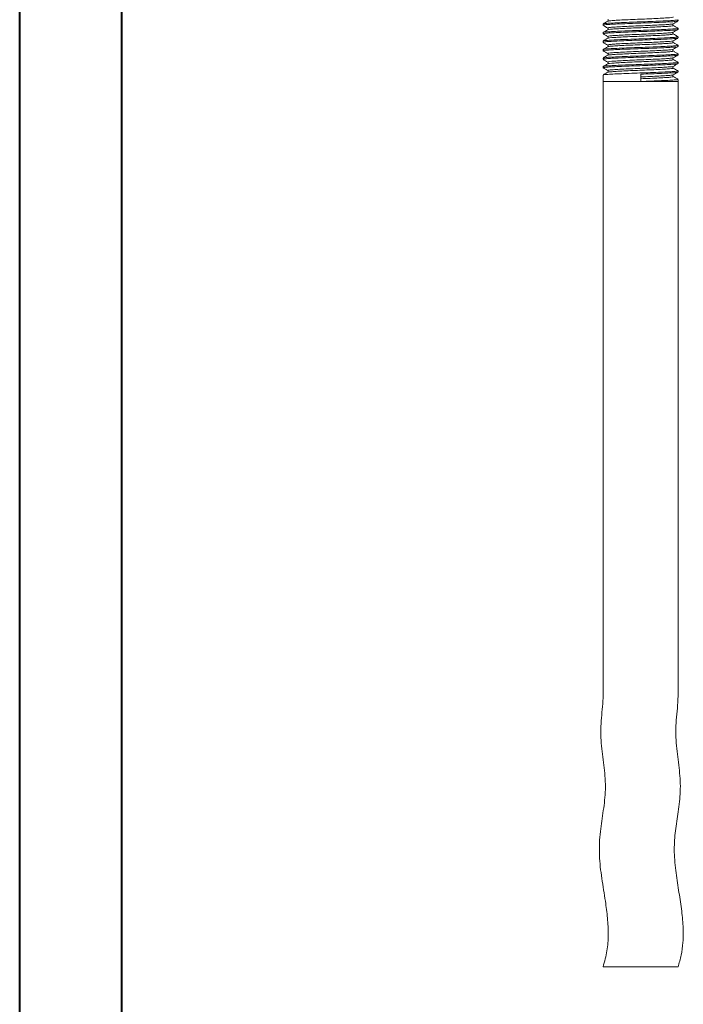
# Model space of a CAD drawing. Header units: millimetres. Extents: x 0 to 210, y 0 to 297.
# Tile 2 of 24: x 0 to 65, y 105 to 201. Entities that reach past the tile are written whole.
import ezdxf

# ---------------------------------------------------------------- set-up
doc = ezdxf.new("R2010")
doc.units = ezdxf.units.MM

msp = doc.modelspace()

# ---------------------------------------------------------------- linework, layer by layer
at = {"color": 7, "linetype": 'Continuous', "lineweight": 40}
for p, q in [((0.079, 0.215), (0.079, 297.215)), ((10.079, 5.215), (10.079, 292.215))]:
    msp.add_line(p, q, dxfattribs=at)
at = {"color": 179, "linetype": 'Continuous', "lineweight": 15}
for p, q in [((57.144, 200.683), (57.144, 200.563)), ((64.477, 200.979), (64.477, 201.1)), ((57.144, 199.85), (57.144, 199.729)), ((64.477, 200.146), (64.477, 200.266)), ((57.144, 199.016), (57.144, 198.896)), ((64.477, 199.313), (64.477, 199.433)), ((64.477, 198.479), (64.477, 198.6)), ((57.144, 198.183), (57.144, 198.063)), ((64.477, 197.646), (64.477, 197.766)), ((57.144, 197.35), (57.144, 197.229)), ((64.477, 196.813), (64.477, 196.933)), ((57.144, 196.516), (57.144, 196.396)), ((57.144, 195.683), (57.144, 195.058)), ((60.833, 195.058), (60.833, 195.772)), ((64.477, 195.979), (64.477, 196.1)), ((57.144, 195.058), (57.144, 136.688)), ((57.144, 195.058), (60.833, 195.058)), ((64.477, 195.058), (57.144, 195.058)), ((60.833, 195.058), (64.477, 195.058)), ((64.477, 195.058), (64.477, 195.266)), ((64.477, 136.688), (64.477, 195.058)), ((57.144, 108.391), (60.81, 108.391)), ((60.81, 108.391), (64.477, 108.391))]:
    msp.add_line(p, q, dxfattribs=at)
for points, knots in [([(57.609, 200.957), (57.533, 200.912), (57.38, 200.824), (57.227, 200.735), (57.15, 200.691)], [0, 0, 0, 0, 0.499948, 1, 1, 1, 1]), ([(57.152, 200.554), (57.228, 200.509), (57.381, 200.421), (57.534, 200.332), (57.611, 200.288)], [0, 0, 0, 0, 0.500068, 1, 1, 1, 1]), ([(57.61, 201.122), (57.621, 201.113), (57.643, 201.096), (57.661, 201.04), (57.643, 200.983), (57.621, 200.966), (57.611, 200.958)], [0, 0, 0, 0, 0.2483726, 0.5000013, 0.7516294, 1, 1, 1, 1]), ([(64.01, 200.541), (63.999, 200.549), (63.977, 200.566), (63.96, 200.623), (63.977, 200.679), (63.999, 200.696), (64.01, 200.705)], [0, 0, 0, 0, 0.248406, 0.5, 0.751594, 1, 1, 1, 1]), ([(64.009, 200.704), (64.086, 200.749), (64.239, 200.837), (64.392, 200.926), (64.468, 200.97)], [0, 0, 0, 0, 0.499934, 1, 1, 1, 1]), ([(64.471, 200.274), (64.394, 200.318), (64.241, 200.407), (64.088, 200.496), (64.012, 200.54)], [0, 0, 0, 0, 0.500058, 1, 1, 1, 1]), ([(57.609, 200.123), (57.533, 200.079), (57.38, 199.99), (57.227, 199.902), (57.15, 199.858)], [0, 0, 0, 0, 0.499936, 1, 1, 1, 1]), ([(57.15, 199.721), (57.227, 199.677), (57.38, 199.588), (57.533, 199.5), (57.61, 199.455)], [0, 0, 0, 0, 0.5000664, 1, 1, 1, 1]), ([(57.611, 200.288), (57.621, 200.28), (57.643, 200.263), (57.661, 200.206), (57.643, 200.15), (57.621, 200.133), (57.611, 200.124)], [0, 0, 0, 0, 0.248387, 0.499999, 0.751611, 1, 1, 1, 1]), ([(64.01, 199.707), (63.999, 199.716), (63.977, 199.733), (63.96, 199.789), (63.977, 199.846), (63.999, 199.863), (64.01, 199.872)], [0, 0, 0, 0, 0.248332, 0.500002, 0.751672, 1, 1, 1, 1]), ([(64.01, 199.872), (64.087, 199.916), (64.24, 200.005), (64.393, 200.093), (64.47, 200.137)], [0, 0, 0, 0, 0.499932, 1, 1, 1, 1]), ([(64.47, 199.441), (64.393, 199.486), (64.24, 199.574), (64.087, 199.663), (64.011, 199.707)], [0, 0, 0, 0, 0.500068, 1, 1, 1, 1]), ([(57.15, 198.888), (57.226, 198.844), (57.379, 198.755), (57.532, 198.667), (57.609, 198.623)], [0, 0, 0, 0, 0.5000589, 1, 1, 1, 1]), ([(57.611, 199.291), (57.534, 199.247), (57.381, 199.158), (57.228, 199.07), (57.152, 199.025)], [0, 0, 0, 0, 0.4999315, 1, 1, 1, 1]), ([(57.61, 199.455), (57.621, 199.447), (57.643, 199.43), (57.661, 199.373), (57.643, 199.316), (57.621, 199.299), (57.61, 199.291)], [0, 0, 0, 0, 0.2483, 0.499999, 0.751699, 1, 1, 1, 1]), ([(57.61, 198.622), (57.621, 198.613), (57.643, 198.596), (57.661, 198.54), (57.643, 198.483), (57.621, 198.466), (57.61, 198.458)], [0, 0, 0, 0, 0.248356, 0.500002, 0.751647, 1, 1, 1, 1]), ([(64.01, 198.874), (63.999, 198.883), (63.977, 198.9), (63.96, 198.956), (63.977, 199.013), (64, 199.03), (64.011, 199.038)], [0, 0, 0, 0, 0.248289, 0.4999964, 0.7517055, 1, 1, 1, 1]), ([(64.468, 198.609), (64.392, 198.653), (64.239, 198.742), (64.086, 198.831), (64.009, 198.875)], [0, 0, 0, 0, 0.500065, 1, 1, 1, 1]), ([(64.012, 199.039), (64.088, 199.083), (64.241, 199.172), (64.394, 199.26), (64.471, 199.305)], [0, 0, 0, 0, 0.499937, 1, 1, 1, 1]), ([(57.15, 198.054), (57.227, 198.01), (57.38, 197.922), (57.533, 197.833), (57.609, 197.789)], [0, 0, 0, 0, 0.500051, 1, 1, 1, 1]), ([(57.61, 197.624), (57.534, 197.58), (57.381, 197.491), (57.228, 197.403), (57.151, 197.358)], [0, 0, 0, 0, 0.499953, 1, 1, 1, 1]), ([(57.612, 198.458), (57.535, 198.414), (57.382, 198.325), (57.229, 198.237), (57.153, 198.193)], [0, 0, 0, 0, 0.4999412, 1, 1, 1, 1]), ([(57.611, 197.788), (57.621, 197.78), (57.643, 197.763), (57.661, 197.706), (57.643, 197.65), (57.621, 197.633), (57.611, 197.624)], [0, 0, 0, 0, 0.248397, 0.5, 0.751602, 1, 1, 1, 1]), ([(64.01, 198.041), (63.999, 198.049), (63.977, 198.066), (63.96, 198.123), (63.977, 198.179), (63.999, 198.196), (64.01, 198.205)], [0, 0, 0, 0, 0.248402, 0.5, 0.751597, 1, 1, 1, 1]), ([(64.468, 197.776), (64.392, 197.82), (64.239, 197.908), (64.086, 197.997), (64.009, 198.041)], [0, 0, 0, 0, 0.500053, 1, 1, 1, 1]), ([(64.011, 197.372), (64.087, 197.416), (64.24, 197.505), (64.393, 197.593), (64.469, 197.637)], [0, 0, 0, 0, 0.499952, 1, 1, 1, 1]), ([(64.012, 198.206), (64.088, 198.25), (64.241, 198.339), (64.394, 198.427), (64.471, 198.471)], [0, 0, 0, 0, 0.499945, 1, 1, 1, 1]), ([(57.609, 196.79), (57.532, 196.746), (57.379, 196.657), (57.226, 196.568), (57.15, 196.524)], [0, 0, 0, 0, 0.499942, 1, 1, 1, 1]), ([(57.152, 197.22), (57.229, 197.176), (57.382, 197.087), (57.535, 196.999), (57.611, 196.955)], [0, 0, 0, 0, 0.500051, 1, 1, 1, 1]), ([(57.61, 196.955), (57.621, 196.947), (57.643, 196.93), (57.661, 196.873), (57.643, 196.816), (57.621, 196.799), (57.61, 196.791)], [0, 0, 0, 0, 0.248282, 0.499997, 0.751712, 1, 1, 1, 1]), ([(64.01, 197.207), (63.999, 197.216), (63.977, 197.233), (63.96, 197.289), (63.977, 197.346), (63.999, 197.363), (64.01, 197.372)], [0, 0, 0, 0, 0.2483413, 0.5000027, 0.7516629, 1, 1, 1, 1]), ([(64.009, 196.538), (64.086, 196.582), (64.239, 196.67), (64.392, 196.759), (64.468, 196.803)], [0, 0, 0, 0, 0.4999447, 1, 1, 1, 1]), ([(64.471, 196.941), (64.394, 196.985), (64.241, 197.074), (64.088, 197.162), (64.012, 197.207)], [0, 0, 0, 0, 0.5000522, 1, 1, 1, 1]), ([(57.61, 195.957), (57.534, 195.913), (57.38, 195.824), (57.227, 195.736), (57.151, 195.691)], [0, 0, 0, 0, 0.499932, 1, 1, 1, 1]), ([(57.153, 196.386), (57.229, 196.342), (57.382, 196.254), (57.535, 196.165), (57.612, 196.121)], [0, 0, 0, 0, 0.50006, 1, 1, 1, 1]), ([(57.61, 196.122), (57.621, 196.113), (57.643, 196.096), (57.661, 196.04), (57.643, 195.983), (57.621, 195.966), (57.61, 195.958)], [0, 0, 0, 0, 0.248342, 0.5000024, 0.7516616, 1, 1, 1, 1]), ([(64.01, 196.374), (63.999, 196.383), (63.977, 196.399), (63.96, 196.456), (63.977, 196.513), (63.999, 196.53), (64.01, 196.538)], [0, 0, 0, 0, 0.248302, 0.499999, 0.751696, 1, 1, 1, 1]), ([(64.01, 195.541), (63.999, 195.549), (63.977, 195.566), (63.96, 195.623), (63.977, 195.68), (63.999, 195.696), (64.01, 195.705)], [0, 0, 0, 0, 0.248395, 0.5, 0.751604, 1, 1, 1, 1]), ([(64.009, 195.704), (64.085, 195.748), (64.238, 195.837), (64.392, 195.926), (64.468, 195.97)], [0, 0, 0, 0, 0.4999364, 1, 1, 1, 1]), ([(64.471, 196.108), (64.394, 196.152), (64.241, 196.241), (64.088, 196.329), (64.011, 196.373)], [0, 0, 0, 0, 0.500064, 1, 1, 1, 1]), ([(64.469, 195.275), (64.392, 195.32), (64.239, 195.408), (64.086, 195.497), (64.01, 195.541)], [0, 0, 0, 0, 0.500068, 1, 1, 1, 1]), ([(57.144, 136.688), (57.161, 135.933), (57.194, 134.434), (56.89, 132.223), (56.94, 130.022), (57.278, 127.896), (57.44, 125.773), (57.188, 123.698), (56.834, 121.574), (56.725, 119.341), (57.008, 117.06), (57.351, 115.021), (57.599, 113.19), (57.684, 111.565), (57.585, 109.945), (57.291, 108.911), (57.144, 108.391)], [0, 0, 0, 0, 0.079507, 0.157833, 0.234559, 0.310551, 0.384789, 0.457912, 0.530089, 0.611926, 0.692418, 0.771779, 0.830009, 0.886969, 0.943174, 1, 1, 1, 1]), ([(64.477, 108.391), (64.591, 108.773), (64.825, 109.554), (64.991, 110.893), (64.997, 112.413), (64.819, 114.121), (64.529, 115.937), (64.227, 117.867), (64.059, 119.81), (64.202, 121.737), (64.503, 123.611), (64.76, 125.582), (64.646, 127.655), (64.309, 129.774), (64.196, 132.016), (64.526, 134.315), (64.494, 135.888), (64.477, 136.688)], [0, 0, 0, 0, 0.041997, 0.0857894, 0.1416268, 0.2018218, 0.2665619, 0.3354203, 0.4078734, 0.4714183, 0.5384124, 0.6080769, 0.6803899, 0.7561715, 0.834366, 0.9157642, 1, 1, 1, 1])]:
    msp.add_open_spline(points, degree=3, knots=knots, dxfattribs=at)
at = {"color": 179, "linetype": 'Continuous', "lineweight": 0}
for points, knots in [([(64.456, 200.97), (64.458, 200.969), (64.484, 200.954), (64.233, 200.926), (63.707, 200.891), (62.897, 200.851), (61.908, 200.809), (60.832, 200.772), (59.755, 200.735), (58.761, 200.693), (57.944, 200.653), (57.397, 200.618), (57.133, 200.586), (57.171, 200.568), (57.181, 200.563)], [0, 0, 0, 0, 0.0081485, 0.104644, 0.1978075, 0.2945373, 0.3923165, 0.4868905, 0.5812552, 0.678985, 0.7758407, 0.869028, 0.9653794, 1, 1, 1, 1]), ([(57.175, 200.691), (57.204, 200.703), (57.268, 200.727), (57.735, 200.76), (58.462, 200.799), (59.41, 200.841), (60.47, 200.881), (61.555, 200.916), (62.583, 200.957), (63.461, 200.998), (64.092, 201.034), (64.445, 201.068), (64.441, 201.09), (64.439, 201.1)], [0, 0, 0, 0, 0.079207, 0.172457, 0.267822, 0.365474, 0.461136, 0.55422, 0.651117, 0.748408, 0.842023, 0.936884, 1, 1, 1, 1]), ([(64.002, 200.704), (64.003, 200.704), (64.024, 200.689), (63.804, 200.662), (63.345, 200.627), (62.636, 200.586), (61.771, 200.545), (60.83, 200.508), (59.887, 200.471), (59.016, 200.429), (58.303, 200.388), (57.819, 200.353), (57.58, 200.319), (57.627, 200.296), (57.645, 200.288)], [0, 0, 0, 0, 0.004792, 0.099238, 0.19042, 0.285095, 0.380799, 0.473363, 0.565721, 0.661377, 0.756175, 0.847381, 0.941686, 1, 1, 1, 1]), ([(63.976, 200.54), (63.994, 200.532), (64.043, 200.511), (63.815, 200.477), (63.342, 200.442), (62.637, 200.402), (61.771, 200.36), (60.83, 200.323), (59.887, 200.286), (59.017, 200.244), (58.301, 200.204), (57.829, 200.169), (57.602, 200.141), (57.623, 200.125), (57.625, 200.123)], [0, 0, 0, 0, 0.051436, 0.145859, 0.237019, 0.331672, 0.427353, 0.519894, 0.612231, 0.707863, 0.802639, 0.893822, 0.988105, 1, 1, 1, 1]), ([(63.996, 201.374), (64.001, 201.362), (64.011, 201.335), (63.685, 201.299), (63.129, 201.263), (62.362, 201.221), (61.462, 201.18), (60.512, 201.145), (59.585, 201.105), (58.755, 201.064), (58.12, 201.025), (57.713, 200.992), (57.657, 200.967), (57.632, 200.956)], [0, 0, 0, 0, 0.085256, 0.178093, 0.269709, 0.364925, 0.459756, 0.550853, 0.644473, 0.740044, 0.833374, 0.924632, 1, 1, 1, 1]), ([(57.172, 199.858), (57.168, 199.86), (57.142, 199.876), (57.403, 199.904), (57.943, 199.939), (58.761, 199.98), (59.755, 200.022), (60.832, 200.058), (61.908, 200.096), (62.897, 200.137), (63.705, 200.178), (64.24, 200.213), (64.493, 200.244), (64.452, 200.262), (64.441, 200.266)], [0, 0, 0, 0, 0.015245, 0.111293, 0.204187, 0.300738, 0.39816, 0.492228, 0.586504, 0.683976, 0.780401, 0.873272, 0.969464, 1, 1, 1, 1]), ([(64.44, 200.137), (64.415, 200.127), (64.36, 200.103), (63.909, 200.07), (63.193, 200.031), (62.252, 199.99), (61.195, 199.95), (60.109, 199.915), (59.077, 199.874), (58.191, 199.832), (57.549, 199.796), (57.182, 199.762), (57.18, 199.739), (57.179, 199.729)], [0, 0, 0, 0, 0.074224, 0.167702, 0.262999, 0.360756, 0.456692, 0.549814, 0.646718, 0.744192, 0.838081, 0.932858, 1, 1, 1, 1]), ([(63.983, 199.872), (63.962, 199.862), (63.913, 199.838), (63.522, 199.806), (62.896, 199.767), (62.072, 199.725), (61.147, 199.686), (60.197, 199.651), (59.294, 199.61), (58.519, 199.568), (57.954, 199.532), (57.615, 199.495), (57.618, 199.468), (57.62, 199.455)], [0, 0, 0, 0, 0.070169, 0.16177, 0.255156, 0.350954, 0.444965, 0.536217, 0.631178, 0.726697, 0.818702, 0.911577, 1, 1, 1, 1]), ([(63.987, 199.707), (63.999, 199.704), (64.069, 199.687), (63.916, 199.656), (63.532, 199.621), (62.893, 199.582), (62.072, 199.541), (61.147, 199.501), (60.197, 199.466), (59.294, 199.425), (58.517, 199.383), (57.96, 199.347), (57.656, 199.317), (57.649, 199.297), (57.646, 199.291)], [0, 0, 0, 0, 0.020785, 0.116212, 0.207918, 0.30141, 0.397317, 0.491435, 0.582792, 0.677861, 0.77349, 0.8656, 0.95858, 1, 1, 1, 1]), ([(64.43, 199.305), (64.429, 199.298), (64.427, 199.279), (64.089, 199.248), (63.462, 199.212), (62.583, 199.17), (61.556, 199.129), (60.471, 199.094), (59.41, 199.055), (58.466, 199.013), (57.724, 198.974), (57.282, 198.939), (57.092, 198.91), (57.146, 198.897), (57.147, 198.896)], [0, 0, 0, 0, 0.043532, 0.138367, 0.23195, 0.329209, 0.426077, 0.519134, 0.614763, 0.712385, 0.807723, 0.900942, 0.997977, 1, 1, 1, 1]), ([(57.181, 198.193), (57.209, 198.204), (57.273, 198.228), (57.736, 198.26), (58.463, 198.299), (59.411, 198.341), (60.47, 198.381), (61.556, 198.416), (62.583, 198.457), (63.461, 198.498), (64.092, 198.534), (64.445, 198.568), (64.441, 198.591), (64.439, 198.6)], [0, 0, 0, 0, 0.076058, 0.169632, 0.265332, 0.363326, 0.459319, 0.552729, 0.649966, 0.747596, 0.841534, 0.93673, 1, 1, 1, 1]), ([(57.193, 199.025), (57.196, 199.032), (57.203, 199.052), (57.553, 199.083), (58.19, 199.119), (59.078, 199.161), (60.109, 199.202), (61.195, 199.237), (62.252, 199.276), (63.19, 199.318), (63.92, 199.357), (64.358, 199.392), (64.533, 199.423), (64.457, 199.439), (64.445, 199.441)], [0, 0, 0, 0, 0.044249, 0.137202, 0.229285, 0.324883, 0.419922, 0.511252, 0.605342, 0.701218, 0.794682, 0.88636, 0.981757, 1, 1, 1, 1]), ([(63.976, 199.039), (63.976, 199.033), (63.974, 199.014), (63.679, 198.984), (63.131, 198.947), (62.362, 198.906), (61.463, 198.865), (60.513, 198.83), (59.585, 198.79), (58.758, 198.748), (58.111, 198.709), (57.716, 198.674), (57.555, 198.643), (57.622, 198.626), (57.635, 198.623)], [0, 0, 0, 0, 0.039988, 0.133069, 0.22492, 0.320383, 0.415462, 0.506796, 0.600658, 0.696477, 0.790052, 0.881546, 0.976788, 1, 1, 1, 1]), ([(63.997, 198.875), (64.002, 198.862), (64.012, 198.836), (63.685, 198.799), (63.129, 198.763), (62.362, 198.721), (61.462, 198.68), (60.513, 198.645), (59.586, 198.605), (58.756, 198.564), (58.12, 198.525), (57.718, 198.492), (57.662, 198.468), (57.638, 198.458)], [0, 0, 0, 0, 0.087193, 0.180195, 0.271968, 0.36735, 0.462348, 0.553604, 0.647386, 0.743123, 0.836619, 0.928035, 1, 1, 1, 1]), ([(64.454, 198.471), (64.457, 198.47), (64.485, 198.454), (64.234, 198.426), (63.707, 198.391), (62.897, 198.351), (61.909, 198.309), (60.833, 198.272), (59.756, 198.235), (58.761, 198.193), (57.945, 198.153), (57.398, 198.118), (57.133, 198.086), (57.171, 198.068), (57.182, 198.063)], [0, 0, 0, 0, 0.011326, 0.107508, 0.200367, 0.296778, 0.394238, 0.488507, 0.582559, 0.679969, 0.776509, 0.869393, 0.965426, 1, 1, 1, 1]), ([(57.171, 197.358), (57.168, 197.36), (57.143, 197.376), (57.403, 197.404), (57.943, 197.439), (58.762, 197.48), (59.756, 197.522), (60.833, 197.558), (61.909, 197.596), (62.898, 197.637), (63.705, 197.678), (64.24, 197.713), (64.493, 197.744), (64.452, 197.762), (64.442, 197.766)], [0, 0, 0, 0, 0.013574, 0.109789, 0.202848, 0.299571, 0.397164, 0.491395, 0.585841, 0.683485, 0.780078, 0.873112, 0.969476, 1, 1, 1, 1]), ([(64.439, 197.637), (64.415, 197.627), (64.359, 197.603), (63.91, 197.57), (63.194, 197.531), (62.252, 197.49), (61.196, 197.45), (60.11, 197.415), (59.078, 197.374), (58.192, 197.332), (57.55, 197.296), (57.182, 197.262), (57.18, 197.239), (57.179, 197.229)], [0, 0, 0, 0, 0.073852, 0.167363, 0.262689, 0.360478, 0.456448, 0.5496, 0.646534, 0.744041, 0.837965, 0.93277, 1, 1, 1, 1]), ([(64, 198.206), (64.002, 198.205), (64.025, 198.19), (63.806, 198.162), (63.345, 198.127), (62.637, 198.087), (61.772, 198.045), (60.83, 198.008), (59.887, 197.971), (59.017, 197.929), (58.304, 197.888), (57.82, 197.853), (57.581, 197.819), (57.627, 197.797), (57.644, 197.789)], [0, 0, 0, 0, 0.008216, 0.102541, 0.193604, 0.288153, 0.383733, 0.476179, 0.568414, 0.663943, 0.75862, 0.849708, 0.943887, 1, 1, 1, 1]), ([(63.974, 198.041), (63.993, 198.033), (64.045, 198.012), (63.816, 197.977), (63.343, 197.942), (62.638, 197.902), (61.772, 197.86), (60.83, 197.823), (59.887, 197.786), (59.018, 197.744), (58.301, 197.704), (57.83, 197.669), (57.602, 197.641), (57.622, 197.626), (57.624, 197.624)], [0, 0, 0, 0, 0.0546481, 0.1488823, 0.2398577, 0.3343166, 0.4298041, 0.5221616, 0.6143078, 0.7097453, 0.8043313, 0.8953308, 0.9894195, 1, 1, 1, 1]), ([(64.428, 196.803), (64.427, 196.797), (64.424, 196.778), (64.088, 196.748), (63.463, 196.712), (62.584, 196.67), (61.556, 196.629), (60.471, 196.594), (59.411, 196.555), (58.467, 196.513), (57.724, 196.474), (57.282, 196.439), (57.092, 196.41), (57.146, 196.397), (57.147, 196.396)], [0, 0, 0, 0, 0.040044, 0.135221, 0.229136, 0.326742, 0.423959, 0.51735, 0.613318, 0.71129, 0.806972, 0.900522, 0.997903, 1, 1, 1, 1]), ([(57.191, 196.524), (57.194, 196.531), (57.201, 196.552), (57.553, 196.583), (58.191, 196.619), (59.078, 196.661), (60.11, 196.702), (61.196, 196.737), (62.253, 196.776), (63.191, 196.818), (63.921, 196.857), (64.358, 196.892), (64.533, 196.923), (64.458, 196.939), (64.446, 196.941)], [0, 0, 0, 0, 0.046933, 0.139711, 0.231627, 0.32705, 0.421911, 0.513072, 0.60699, 0.702689, 0.795978, 0.887489, 0.982712, 1, 1, 1, 1]), ([(63.983, 197.372), (63.962, 197.362), (63.914, 197.338), (63.522, 197.306), (62.896, 197.267), (62.072, 197.225), (61.148, 197.186), (60.198, 197.151), (59.294, 197.11), (58.52, 197.068), (57.954, 197.032), (57.614, 196.995), (57.617, 196.968), (57.619, 196.955)], [0, 0, 0, 0, 0.070119, 0.161532, 0.254721, 0.35032, 0.444138, 0.5352, 0.629962, 0.725285, 0.817102, 0.909781, 1, 1, 1, 1]), ([(63.989, 197.206), (64, 197.204), (64.069, 197.187), (63.916, 197.157), (63.532, 197.121), (62.893, 197.082), (62.073, 197.041), (61.148, 197.001), (60.198, 196.966), (59.295, 196.925), (58.518, 196.883), (57.96, 196.847), (57.654, 196.816), (57.647, 196.796), (57.645, 196.79)], [0, 0, 0, 0, 0.019464, 0.114727, 0.206275, 0.299602, 0.395342, 0.489299, 0.580496, 0.675398, 0.770862, 0.862814, 0.95563, 1, 1, 1, 1]), ([(57.176, 195.692), (57.206, 195.703), (57.27, 195.727), (57.736, 195.76), (58.463, 195.799), (59.412, 195.841), (60.471, 195.881), (61.556, 195.916), (62.584, 195.957), (63.462, 195.998), (64.092, 196.034), (64.445, 196.068), (64.441, 196.091), (64.439, 196.1)], [0, 0, 0, 0, 0.0785132, 0.1718427, 0.2672987, 0.3650389, 0.4607806, 0.5539509, 0.6509382, 0.7483137, 0.8420068, 0.9369593, 1, 1, 1, 1]), ([(63.975, 196.538), (63.974, 196.532), (63.971, 196.513), (63.678, 196.484), (63.132, 196.447), (62.362, 196.406), (61.463, 196.365), (60.514, 196.33), (59.586, 196.29), (58.759, 196.248), (58.112, 196.209), (57.715, 196.174), (57.554, 196.142), (57.625, 196.125), (57.641, 196.121)], [0, 0, 0, 0, 0.036532, 0.129553, 0.22134, 0.316736, 0.411752, 0.503026, 0.596821, 0.692575, 0.78609, 0.87752, 0.972696, 1, 1, 1, 1]), ([(63.996, 196.373), (64, 196.361), (64.01, 196.335), (63.685, 196.299), (63.13, 196.263), (62.363, 196.221), (61.463, 196.18), (60.514, 196.145), (59.586, 196.106), (58.756, 196.064), (58.12, 196.025), (57.715, 195.992), (57.659, 195.968), (57.634, 195.957)], [0, 0, 0, 0, 0.083891, 0.176988, 0.268848, 0.364322, 0.459415, 0.550763, 0.644634, 0.740466, 0.834056, 0.92556, 1, 1, 1, 1]), ([(64.003, 195.704), (64.003, 195.703), (64.024, 195.689), (63.805, 195.662), (63.346, 195.627), (62.637, 195.587), (61.773, 195.545), (61.141, 195.52), (60.83, 195.508)], [0, 0, 0, 0, 0.009235, 0.208941, 0.401736, 0.601909, 0.804268, 1, 1, 1, 1]), ([(64.456, 195.97), (64.458, 195.969), (64.484, 195.954), (64.233, 195.926), (63.708, 195.891), (62.898, 195.851), (61.91, 195.809), (61.188, 195.784), (60.833, 195.772)], [0, 0, 0, 0, 0.015753, 0.214145, 0.405675, 0.60453, 0.805554, 1, 1, 1, 1]), ([(63.974, 195.541), (63.993, 195.533), (64.045, 195.512), (63.816, 195.477), (63.343, 195.442), (62.638, 195.402), (61.772, 195.36), (61.141, 195.335), (60.83, 195.323)], [0, 0, 0, 0, 0.104048, 0.284644, 0.458989, 0.640006, 0.822999, 1, 1, 1, 1]), ([(60.833, 195.059), (61.188, 195.071), (61.91, 195.096), (62.898, 195.137), (63.706, 195.178), (64.24, 195.213), (64.493, 195.244), (64.452, 195.262), (64.442, 195.266)], [0, 0, 0, 0, 0.185726, 0.377735, 0.567672, 0.750614, 0.940108, 1, 1, 1, 1])]:
    msp.add_open_spline(points, degree=3, knots=knots, dxfattribs=at)

doc.saveas('drawing.dxf')
